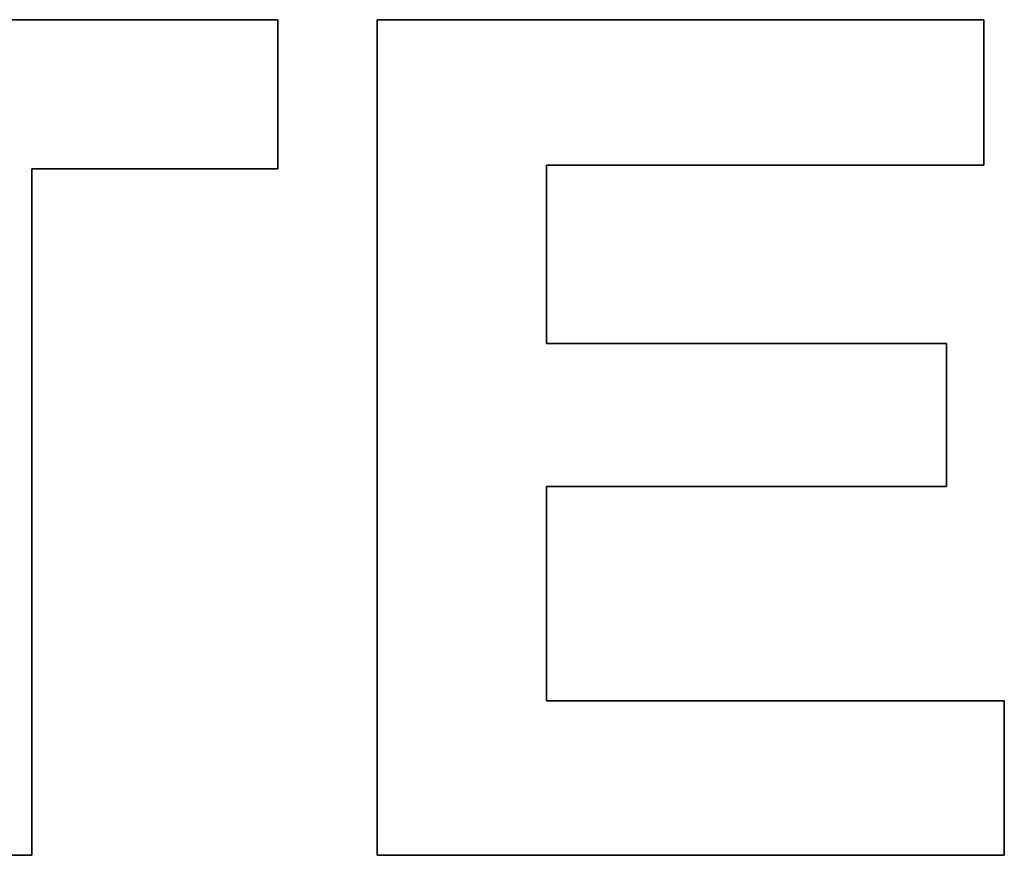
# Model space of a CAD drawing. Extents: x -3.81 to 3.81, y -1.89 to 1.9.
# Tile 131 of 149: x 0.41 to 0.69, y 1.29 to 1.53. Entities that reach past the tile are written whole.
import ezdxf

# ---------------------------------------------------------------- set-up
doc = ezdxf.new("R2010")
doc.units = 0
doc.layers.get('0').update_dxf_attribs({"linetype": 'CONTINUOUS'})

# ---------------------------------------------------------------- blocks, each defined once
blk = doc.blocks.new('*U1')
for p, q in [((0.29049, 1.53366, 4.21), (0.48182, 1.53366, 4.21)), ((0.48182, 1.53366, 4.2098), (0.29049, 1.53366, 4.2098)), ((0.48182, 1.53366, 4.21), (0.48182, 1.49086, 4.21)), ((0.48182, 1.49086, 4.2098), (0.48182, 1.53366, 4.2098)), ((0.51036, 1.29366, 4.21), (0.51036, 1.53366, 4.21)), ((0.51036, 1.53366, 4.21), (0.68469, 1.53366, 4.21)), ((0.51036, 1.53366, 4.2098), (0.51036, 1.29366, 4.2098)), ((0.68469, 1.53366, 4.2098), (0.51036, 1.53366, 4.2098)), ((0.68469, 1.53366, 4.21), (0.68469, 1.49184, 4.21)), ((0.68469, 1.49184, 4.2098), (0.68469, 1.53366, 4.2098)), ((0.68469, 1.49184, 4.21), (0.55902, 1.49184, 4.21)), ((0.55902, 1.49184, 4.21), (0.55902, 1.44063, 4.21)), ((0.55902, 1.49184, 4.2098), (0.68469, 1.49184, 4.2098)), ((0.55902, 1.44063, 4.2098), (0.55902, 1.49184, 4.2098)), ((0.41107, 1.49086, 4.21), (0.41107, 1.29366, 4.21)), ((0.48182, 1.49086, 4.21), (0.41107, 1.49086, 4.21)), ((0.41107, 1.29366, 4.2098), (0.41107, 1.49086, 4.2098)), ((0.41107, 1.49086, 4.2098), (0.48182, 1.49086, 4.2098)), ((0.55902, 1.44063, 4.21), (0.67394, 1.44063, 4.21)), ((0.67394, 1.44063, 4.2098), (0.55902, 1.44063, 4.2098)), ((0.67394, 1.44063, 4.21), (0.67394, 1.39959, 4.21)), ((0.67394, 1.39959, 4.2098), (0.67394, 1.44063, 4.2098)), ((0.55902, 1.39959, 4.21), (0.55902, 1.33802, 4.21)), ((0.67394, 1.39959, 4.21), (0.55902, 1.39959, 4.21)), ((0.55902, 1.33802, 4.2098), (0.55902, 1.39959, 4.2098)), ((0.55902, 1.39959, 4.2098), (0.67394, 1.39959, 4.2098)), ((0.55902, 1.33802, 4.21), (0.69055, 1.33802, 4.21)), ((0.69055, 1.33802, 4.2098), (0.55902, 1.33802, 4.2098)), ((0.69055, 1.33802, 4.21), (0.69055, 1.29366, 4.21)), ((0.69055, 1.29366, 4.2098), (0.69055, 1.33802, 4.2098)), ((0.41107, 1.29366, 4.21), (0.36163, 1.29366, 4.21)), ((0.36163, 1.29366, 4.2098), (0.41107, 1.29366, 4.2098)), ((0.69055, 1.29366, 4.21), (0.51036, 1.29366, 4.21)), ((0.51036, 1.29366, 4.2098), (0.69055, 1.29366, 4.2098))]:
    blk.add_line(p, q)
at = {"extrusion": (0, -1, 0)}
for p, q in [((0.29049, 1.53366, 4.21), (0.48182, 1.53366, 4.21)), ((0.48182, 1.53366, 4.2098), (0.29049, 1.53366, 4.2098)), ((0.48182, 1.53366, 4.21), (0.48182, 1.53366, 4.2098)), ((0.51036, 1.53366, 4.21), (0.68469, 1.53366, 4.21)), ((0.51036, 1.53366, 4.21), (0.51036, 1.53366, 4.2098)), ((0.68469, 1.53366, 4.2098), (0.51036, 1.53366, 4.2098)), ((0.68469, 1.53366, 4.21), (0.68469, 1.53366, 4.2098)), ((0.55902, 1.44063, 4.21), (0.67394, 1.44063, 4.21)), ((0.55902, 1.44063, 4.21), (0.55902, 1.44063, 4.2098)), ((0.67394, 1.44063, 4.2098), (0.55902, 1.44063, 4.2098)), ((0.67394, 1.44063, 4.21), (0.67394, 1.44063, 4.2098)), ((0.55902, 1.33802, 4.21), (0.69055, 1.33802, 4.21)), ((0.55902, 1.33802, 4.21), (0.55902, 1.33802, 4.2098)), ((0.69055, 1.33802, 4.2098), (0.55902, 1.33802, 4.2098)), ((0.69055, 1.33802, 4.21), (0.69055, 1.33802, 4.2098))]:
    blk.add_line(p, q, dxfattribs=at)
at = {"extrusion": (-1, 0, 0)}
for p, q in [((0.48182, 1.53366, 4.21), (0.48182, 1.49086, 4.21)), ((0.48182, 1.53366, 4.21), (0.48182, 1.53366, 4.2098)), ((0.48182, 1.49086, 4.2098), (0.48182, 1.53366, 4.2098)), ((0.68469, 1.53366, 4.21), (0.68469, 1.49184, 4.21)), ((0.68469, 1.53366, 4.21), (0.68469, 1.53366, 4.2098)), ((0.68469, 1.49184, 4.2098), (0.68469, 1.53366, 4.2098)), ((0.55902, 1.49184, 4.21), (0.55902, 1.44063, 4.21)), ((0.55902, 1.49184, 4.21), (0.55902, 1.49184, 4.2098)), ((0.55902, 1.44063, 4.2098), (0.55902, 1.49184, 4.2098)), ((0.68469, 1.49184, 4.21), (0.68469, 1.49184, 4.2098)), ((0.41107, 1.49086, 4.21), (0.41107, 1.29366, 4.21)), ((0.41107, 1.49086, 4.21), (0.41107, 1.49086, 4.2098)), ((0.41107, 1.29366, 4.2098), (0.41107, 1.49086, 4.2098)), ((0.48182, 1.49086, 4.21), (0.48182, 1.49086, 4.2098)), ((0.55902, 1.44063, 4.21), (0.55902, 1.44063, 4.2098)), ((0.67394, 1.44063, 4.21), (0.67394, 1.39959, 4.21)), ((0.67394, 1.44063, 4.21), (0.67394, 1.44063, 4.2098)), ((0.67394, 1.39959, 4.2098), (0.67394, 1.44063, 4.2098)), ((0.55902, 1.39959, 4.21), (0.55902, 1.33802, 4.21)), ((0.55902, 1.39959, 4.21), (0.55902, 1.39959, 4.2098)), ((0.55902, 1.33802, 4.2098), (0.55902, 1.39959, 4.2098)), ((0.67394, 1.39959, 4.21), (0.67394, 1.39959, 4.2098)), ((0.55902, 1.33802, 4.21), (0.55902, 1.33802, 4.2098)), ((0.69055, 1.33802, 4.21), (0.69055, 1.29366, 4.21)), ((0.69055, 1.33802, 4.21), (0.69055, 1.33802, 4.2098)), ((0.69055, 1.29366, 4.2098), (0.69055, 1.33802, 4.2098)), ((0.41107, 1.29366, 4.21), (0.41107, 1.29366, 4.2098)), ((0.69055, 1.29366, 4.21), (0.69055, 1.29366, 4.2098))]:
    blk.add_line(p, q, dxfattribs=at)
at = {"extrusion": (1, 0, 0)}
for p, q in [((0.51036, 1.29366, 4.21), (0.51036, 1.53366, 4.21)), ((0.51036, 1.53366, 4.21), (0.51036, 1.53366, 4.2098)), ((0.51036, 1.53366, 4.2098), (0.51036, 1.29366, 4.2098)), ((0.51036, 1.29366, 4.21), (0.51036, 1.29366, 4.2098))]:
    blk.add_line(p, q, dxfattribs=at)
at = {"extrusion": (0, 1, 0)}
for p, q in [((0.68469, 1.49184, 4.21), (0.55902, 1.49184, 4.21)), ((0.55902, 1.49184, 4.21), (0.55902, 1.49184, 4.2098)), ((0.55902, 1.49184, 4.2098), (0.68469, 1.49184, 4.2098)), ((0.68469, 1.49184, 4.21), (0.68469, 1.49184, 4.2098)), ((0.48182, 1.49086, 4.21), (0.41107, 1.49086, 4.21)), ((0.41107, 1.49086, 4.21), (0.41107, 1.49086, 4.2098)), ((0.41107, 1.49086, 4.2098), (0.48182, 1.49086, 4.2098)), ((0.48182, 1.49086, 4.21), (0.48182, 1.49086, 4.2098)), ((0.67394, 1.39959, 4.21), (0.55902, 1.39959, 4.21)), ((0.55902, 1.39959, 4.21), (0.55902, 1.39959, 4.2098)), ((0.55902, 1.39959, 4.2098), (0.67394, 1.39959, 4.2098)), ((0.67394, 1.39959, 4.21), (0.67394, 1.39959, 4.2098)), ((0.41107, 1.29366, 4.21), (0.36163, 1.29366, 4.21)), ((0.36163, 1.29366, 4.2098), (0.41107, 1.29366, 4.2098)), ((0.41107, 1.29366, 4.21), (0.41107, 1.29366, 4.2098)), ((0.69055, 1.29366, 4.21), (0.51036, 1.29366, 4.21)), ((0.51036, 1.29366, 4.21), (0.51036, 1.29366, 4.2098)), ((0.51036, 1.29366, 4.2098), (0.69055, 1.29366, 4.2098)), ((0.69055, 1.29366, 4.21), (0.69055, 1.29366, 4.2098))]:
    blk.add_line(p, q, dxfattribs=at)

msp = doc.modelspace()

# ---------------------------------------------------------------- block references
msp.add_blockref('*U1', (0, 0))

doc.saveas('drawing.dxf')
